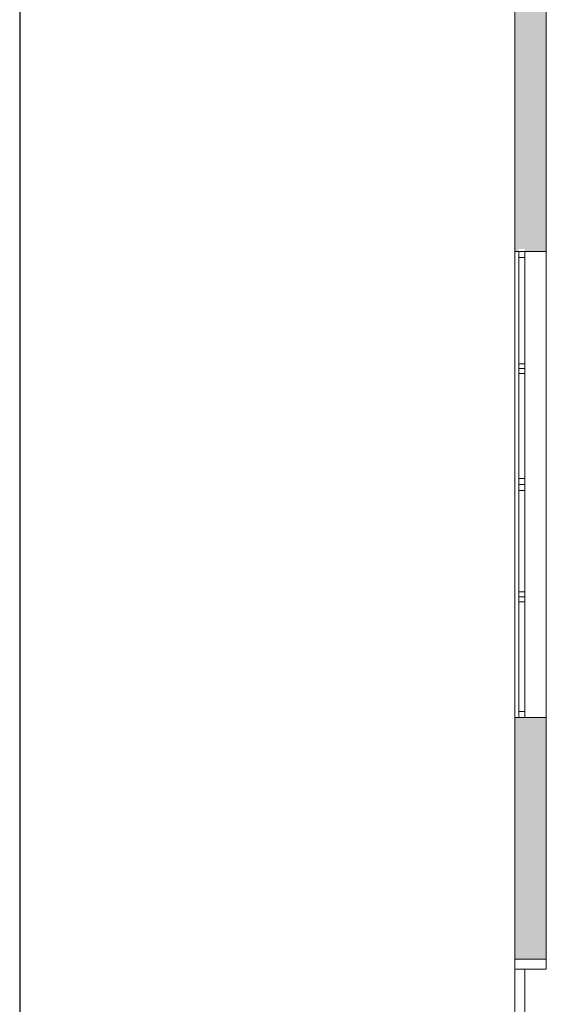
# Model space of a CAD drawing. Header units: inches. Extents: x 15 to 546804, y -66 to 267312.
# Tile 186 of 256: x 522570 to 527883, y 11270 to 21199. Entities that reach past the tile are written whole.
import ezdxf

# ---------------------------------------------------------------- set-up
doc = ezdxf.new("R2010")
doc.units = ezdxf.units.IN
doc.header["$MEASUREMENT"] = 0
doc.layers.add('Zone-1', color=4, linetype='Continuous')

msp = doc.modelspace()

# ---------------------------------------------------------------- hatches: boundary and pattern name
at = {"layer": 'Zone-1', "lineweight": 20}
h = msp.add_hatch(color=7, dxfattribs=at)
h.dxf.hatch_style = 1
h.paths.add_polyline_path([(527883.1, 27801.8), (527565.1, 27801.8), (527565.1, 26106.8), (527883.1, 26106.8)])
h.paths.add_polyline_path([(527883.1, 21406.8), (527565.1, 21406.8), (527565.1, 18861.8), (527605.1, 18861.8), (527605.1, 18886.8), (527665.1, 18886.8), (527665.1, 18861.8), (527883.1, 18861.8)])
h = msp.add_hatch(color=7, dxfattribs=at)
h.dxf.hatch_style = 1
h.paths.add_polyline_path([(527883.1, 14161.8), (527565.1, 14161.8), (527565.1, 11723.1), (527665.1, 11723.1), (527883.1, 11723.1)])

# ---------------------------------------------------------------- linework, layer by layer
msp.add_line((522569.5, 32098), (522569.5, -66))
at = {"color": 7, "lineweight": 20}
for p, q in [((527565.1, 8485.1, 7500), (527565.1, 28121.8, 7500)), ((527565.1, 8485.1, 3000), (527565.1, 28121.8, 3000)), ((527565.1, 8485.1, 7500), (527565.1, 28121.8, 7500)), ((527883.1, 11723.1, 3800), (527883.1, 27801.8, 3800)), ((527883.1, 11723.1, 3000), (527883.1, 27801.8, 3000)), ((527565.1, 18861.8, 6046.5), (527565.1, 14161.8, 6046.5)), ((527565.1, 18861.8, 6046.5), (527665.1, 18861.8, 6046.5)), ((527565.1, 18861.8, 4476.5), (527565.1, 18861.8, 6046.5)), ((527565.1, 14161.8, 4476.5), (527565.1, 18861.8, 4476.5)), ((527565.1, 18861.8, 4476.5), (527665.1, 18861.8, 4476.5)), ((527565.1, 18861.8, 4476.5), (527565.1, 18861.8, 6046.5)), ((527565.1, 18861.8, 6046.5), (527565.1, 14161.8, 6046.5)), ((527565.1, 14161.8, 4476.5), (527565.1, 18861.8, 4476.5)), ((527565.1, 18861.8, 4476.5), (527883.1, 18861.8, 4476.5)), ((527565.1, 18861.8, 6046.5), (527883.1, 18861.8, 6046.5)), ((527605.1, 16511.8, 4476.5), (527605.1, 18861.8, 4476.5)), ((527605.1, 18861.8, 4476.5), (527665.1, 18861.8, 4476.5)), ((527605.1, 18861.8, 6076.5), (527605.1, 16511.8, 6076.5)), ((527605.1, 18861.8, 6076.5), (527665.1, 18861.8, 6076.5)), ((527605.1, 18861.8, 4476.5), (527605.1, 18861.8, 6076.5)), ((527605.1, 18801.8, 6016.5), (527605.1, 18801.8, 4536.5)), ((527605.1, 18801.8, 4536.5), (527665.1, 18801.8, 4536.5)), ((527605.1, 18801.8, 6016.5), (527665.1, 18801.8, 6016.5)), ((527605.1, 18801.8, 4536.5), (527605.1, 16571.8, 4536.5)), ((527605.1, 16571.8, 6016.5), (527605.1, 18801.8, 6016.5)), ((527665.1, 18861.8, 6046.5), (527665.1, 14161.8, 6046.5)), ((527665.1, 18861.8, 4476.5), (527665.1, 18861.8, 6046.5)), ((527665.1, 14161.8, 4476.5), (527665.1, 18861.8, 4476.5)), ((527665.1, 16511.8, 4476.5), (527665.1, 18861.8, 4476.5)), ((527665.1, 18861.8, 6076.5), (527665.1, 16511.8, 6076.5)), ((527665.1, 18861.8, 4476.5), (527665.1, 18861.8, 6076.5)), ((527665.1, 18801.8, 6016.5), (527665.1, 18801.8, 4536.5)), ((527665.1, 18801.8, 4536.5), (527665.1, 16571.8, 4536.5)), ((527665.1, 16571.8, 6016.5), (527665.1, 18801.8, 6016.5)), ((527883.1, 18861.8, 4476.5), (527883.1, 18861.8, 6046.5)), ((527883.1, 14161.8, 4476.5), (527883.1, 18861.8, 4476.5)), ((527883.1, 18861.8, 6046.5), (527883.1, 14161.8, 6046.5)), ((527605.1, 17679.8, 6016.5), (527605.1, 17729.8, 6016.5)), ((527605.1, 17729.8, 6016.5), (527665.1, 17729.8, 6016.5)), ((527605.1, 17729.8, 6016.5), (527605.1, 17729.8, 4536.5)), ((527605.1, 17729.8, 4536.5), (527605.1, 17679.8, 4536.5)), ((527605.1, 17729.8, 4536.5), (527665.1, 17729.8, 4536.5)), ((527605.1, 17643.8, 6016.5), (527605.1, 17693.8, 6016.5)), ((527605.1, 17693.8, 6016.5), (527605.1, 17693.8, 4536.5)), ((527605.1, 17693.8, 4536.5), (527605.1, 17643.8, 4536.5)), ((527605.1, 17679.8, 6016.5), (527665.1, 17679.8, 6016.5)), ((527605.1, 17679.8, 4536.5), (527605.1, 17679.8, 6016.5)), ((527605.1, 17679.8, 4536.5), (527665.1, 17679.8, 4536.5)), ((527665.1, 17679.8, 6016.5), (527665.1, 17729.8, 6016.5)), ((527665.1, 17729.8, 4536.5), (527665.1, 17679.8, 4536.5)), ((527665.1, 17729.8, 6016.5), (527665.1, 17729.8, 4536.5)), ((527665.1, 17643.8, 6016.5), (527665.1, 17693.8, 6016.5)), ((527665.1, 17693.8, 4536.5), (527665.1, 17643.8, 4536.5)), ((527665.1, 17693.8, 6016.5), (527665.1, 17693.8, 4536.5)), ((527665.1, 17679.8, 4536.5), (527665.1, 17679.8, 6016.5)), ((527605.1, 17643.8, 4536.5), (527605.1, 17643.8, 6016.5)), ((527605.1, 17629.8, 12032.9), (527665.1, 17629.8, 12032.9)), ((527605.1, 17629.8, 10552.9), (527665.1, 17629.8, 10552.9)), ((527665.1, 17643.8, 4536.5), (527665.1, 17643.8, 6016.5)), ((527605.1, 16571.8, 4536.5), (527665.1, 16571.8, 4536.5)), ((527605.1, 16571.8, 4536.5), (527605.1, 16571.8, 6016.5)), ((527605.1, 16571.8, 6016.5), (527665.1, 16571.8, 6016.5)), ((527605.1, 14161.8, 4476.5), (527605.1, 16511.8, 4476.5)), ((527605.1, 16511.8, 4476.5), (527665.1, 16511.8, 4476.5)), ((527605.1, 16511.8, 6076.5), (527605.1, 14161.8, 6076.5)), ((527605.1, 16511.8, 6076.5), (527665.1, 16511.8, 6076.5)), ((527605.1, 16511.8, 4476.5), (527665.1, 16511.8, 4476.5)), ((527605.1, 16511.8, 6076.5), (527665.1, 16511.8, 6076.5)), ((527665.1, 16571.8, 4536.5), (527665.1, 16571.8, 6016.5)), ((527665.1, 14161.8, 4476.5), (527665.1, 16511.8, 4476.5)), ((527665.1, 16511.8, 6076.5), (527665.1, 14161.8, 6076.5)), ((527605.1, 16451.8, 6016.5), (527605.1, 16451.8, 4536.5)), ((527605.1, 16451.8, 4536.5), (527665.1, 16451.8, 4536.5)), ((527605.1, 16451.8, 6016.5), (527665.1, 16451.8, 6016.5)), ((527605.1, 16451.8, 4536.5), (527605.1, 14221.8, 4536.5)), ((527605.1, 14221.8, 6016.5), (527605.1, 16451.8, 6016.5)), ((527665.1, 16451.8, 6016.5), (527665.1, 16451.8, 4536.5)), ((527665.1, 16451.8, 4536.5), (527665.1, 14221.8, 4536.5)), ((527665.1, 14221.8, 6016.5), (527665.1, 16451.8, 6016.5)), ((527605.1, 15379.8, 6016.5), (527605.1, 15429.8, 6016.5)), ((527605.1, 15429.8, 6016.5), (527665.1, 15429.8, 6016.5)), ((527605.1, 15429.8, 6016.5), (527605.1, 15429.8, 4536.5)), ((527605.1, 15429.8, 4536.5), (527605.1, 15379.8, 4536.5)), ((527605.1, 15429.8, 4536.5), (527665.1, 15429.8, 4536.5)), ((527665.1, 15379.8, 6016.5), (527665.1, 15429.8, 6016.5)), ((527665.1, 15429.8, 4536.5), (527665.1, 15379.8, 4536.5)), ((527665.1, 15429.8, 6016.5), (527665.1, 15429.8, 4536.5)), ((527605.1, 15329.8, 6016.5), (527605.1, 15379.8, 6016.5)), ((527605.1, 15379.8, 6016.5), (527665.1, 15379.8, 6016.5)), ((527605.1, 15379.8, 6016.5), (527605.1, 15379.8, 4536.5)), ((527605.1, 15379.8, 4536.5), (527605.1, 15329.8, 4536.5)), ((527605.1, 15379.8, 4536.5), (527665.1, 15379.8, 4536.5)), ((527605.1, 15379.8, 6016.5), (527665.1, 15379.8, 6016.5)), ((527605.1, 15379.8, 4536.5), (527605.1, 15379.8, 6016.5)), ((527605.1, 15379.8, 4536.5), (527665.1, 15379.8, 4536.5)), ((527605.1, 15329.8, 6016.5), (527665.1, 15329.8, 6016.5)), ((527605.1, 15329.8, 4536.5), (527605.1, 15329.8, 6016.5)), ((527605.1, 15329.8, 4536.5), (527665.1, 15329.8, 4536.5)), ((527665.1, 15329.8, 6016.5), (527665.1, 15379.8, 6016.5)), ((527665.1, 15379.8, 4536.5), (527665.1, 15329.8, 4536.5)), ((527665.1, 15379.8, 6016.5), (527665.1, 15379.8, 4536.5)), ((527665.1, 15379.8, 4536.5), (527665.1, 15379.8, 6016.5)), ((527665.1, 15329.8, 4536.5), (527665.1, 15329.8, 6016.5)), ((527605.1, 14221.8, 4536.5), (527665.1, 14221.8, 4536.5)), ((527605.1, 14221.8, 4536.5), (527605.1, 14221.8, 6016.5)), ((527605.1, 14221.8, 6016.5), (527665.1, 14221.8, 6016.5)), ((527665.1, 14221.8, 4536.5), (527665.1, 14221.8, 6016.5)), ((527565.1, 14161.8, 6046.5), (527565.1, 14161.8, 4476.5)), ((527565.1, 14161.8, 6046.5), (527665.1, 14161.8, 6046.5)), ((527565.1, 14161.8, 4476.5), (527665.1, 14161.8, 4476.5)), ((527565.1, 14161.8, 6046.5), (527565.1, 14161.8, 4476.5)), ((527565.1, 14161.8, 4476.5), (527883.1, 14161.8, 4476.5)), ((527565.1, 14161.8, 6046.5), (527883.1, 14161.8, 6046.5)), ((527605.1, 14161.8, 4476.5), (527665.1, 14161.8, 4476.5)), ((527605.1, 14161.8, 6076.5), (527665.1, 14161.8, 6076.5)), ((527605.1, 14161.8, 6076.5), (527605.1, 14161.8, 4476.5)), ((527665.1, 14161.8, 6046.5), (527665.1, 14161.8, 4476.5)), ((527665.1, 14161.8, 6076.5), (527665.1, 14161.8, 4476.5)), ((527883.1, 14161.8, 6046.5), (527883.1, 14161.8, 4476.5)), ((527565.1, 11723.1, 3732.1), (527565.1, 11723.1, 3800)), ((527565.1, 11723.1, 6032.1), (527565.1, 9423.1, 6032.1)), ((527565.1, 9423.1, 3732.1), (527565.1, 11723.1, 3732.1)), ((527565.1, 11723.1, 6032.1), (527665.1, 11723.1, 6032.1)), ((527565.1, 11723.1, 3800), (527565.1, 11723.1, 6032.1)), ((527565.1, 9423.1, 3800), (527565.1, 11723.1, 3800)), ((527565.1, 11723.1, 3800), (527665.1, 11723.1, 3800)), ((527565.1, 11723.1, 3732.1), (527665.1, 11723.1, 3732.1)), ((527565.1, 11723.1, 3000), (527665.1, 11723.1, 3000)), ((527565.1, 9423.1, 3000), (527565.1, 11723.1, 3000)), ((527565.1, 11723.1, 3000), (527883.1, 11723.1, 3000)), ((527665.1, 11723.1, 3732.1), (527665.1, 11723.1, 3800)), ((527665.1, 11723.1, 3800), (527665.1, 11723.1, 6032.1)), ((527665.1, 11723.1, 3800), (527883.1, 11723.1, 3800)), ((527665.1, 11723.1, 3732.1), (527883.1, 11723.1, 3732.1)), ((527665.1, 11723.1, 3000), (527883.1, 11723.1, 3000)), ((527883.1, 11723.1, 3732.1), (527883.1, 11723.1, 3800)), ((527883.1, 11623.1, 3000), (527883.1, 11723.1, 3000)), ((527565.1, 11623.1, 3000), (527883.1, 11623.1, 3000)), ((527665.1, 11623.1, 3000), (527665.1, 9423.1, 3000)), ((527565.1, 11461.8, 3732.1), (527565.1, 11461.8, 6032.1)), ((527565.1, 11461.8, 6032.1), (527565.1, 9321.8, 6032.1)), ((527565.1, 9321.8, 3732.1), (527565.1, 11461.8, 3732.1))]:
    msp.add_line(p, q, dxfattribs=at)
for points, invisible_edges in [([(527565.1, 9321.8, 6032.1), (527565.1, 8485.1, 7500), (527565.1, 28121.8, 7500)], 13), ([(527565.1, 9321.8, 6032.1), (527565.1, 28121.8, 7500), (527565.1, 11461.8, 6032.1)], 3), ([(527565.1, 14161.8, 6046.5), (527565.1, 28121.8, 7500), (527565.1, 18861.8, 6046.5)], 3), ([(527565.1, 8485.1, 3000), (527565.1, 9321.8, 3732.1), (527565.1, 28121.8, 3000)], 3), ([(527565.1, 28121.8, 3000), (527565.1, 9321.8, 3732.1), (527565.1, 11461.8, 3732.1)], 13), ([(527565.1, 28121.8, 3000), (527565.1, 14161.8, 4476.5), (527565.1, 18861.8, 4476.5)], 13), ([(527883.1, 28121.8, 3000), (527565.1, 8485.1, 3000), (527565.1, 28121.8, 3000)], 1), ([(527883.1, 8485.1, 7500), (527565.1, 28121.8, 7500), (527565.1, 8485.1, 7500)], 1), ([(527883.1, 14161.8, 4476.5), (527883.1, 28121.8, 3000), (527883.1, 18861.8, 4476.5)], 3), ([(527883.1, 28121.8, 7500), (527883.1, 14161.8, 6046.5), (527883.1, 18861.8, 6046.5)], 13), ([(527883.1, 27801.8, 3800), (527883.1, 11723.1, 3732.1), (527883.1, 11723.1, 3800)], 1), ([(527883.1, 11723.1, 3000), (527883.1, 27801.8, 3800), (527883.1, 27801.8, 3000)], 1), ([(527565.1, 18861.8, 6046.5), (527565.1, 21406.8, 6046.5), (527565.1, 18861.8, 4476.5)], 3), ([(527565.1, 21406.8, 4476.5), (527565.1, 18861.8, 4476.5), (527565.1, 21406.8, 6046.5)], 3), ([(527883.1, 18861.8, 4476.5), (527883.1, 21406.8, 4476.5), (527883.1, 18861.8, 6046.5)], 3), ([(527883.1, 21406.8, 6046.5), (527883.1, 18861.8, 6046.5), (527883.1, 21406.8, 4476.5)], 3), ([(527665.1, 18861.8, 6046.5), (527565.1, 14161.8, 6046.5), (527565.1, 18861.8, 6046.5)], 1), ([(527565.1, 14161.8, 6046.5), (527665.1, 18861.8, 6046.5), (527665.1, 14161.8, 6046.5)], 1), ([(527665.1, 14161.8, 4476.5), (527565.1, 18861.8, 4476.5), (527565.1, 14161.8, 4476.5)], 1), ([(527565.1, 18861.8, 4476.5), (527665.1, 14161.8, 4476.5), (527665.1, 18861.8, 4476.5)], 1), ([(527665.1, 18861.8, 6046.5), (527565.1, 18861.8, 4476.5), (527665.1, 18861.8, 4476.5)], 1), ([(527565.1, 18861.8, 4476.5), (527665.1, 18861.8, 6046.5), (527565.1, 18861.8, 6046.5)], 1), ([(527883.1, 14161.8, 4476.5), (527565.1, 18861.8, 4476.5), (527565.1, 14161.8, 4476.5)], 1), ([(527565.1, 18861.8, 4476.5), (527883.1, 14161.8, 4476.5), (527883.1, 18861.8, 4476.5)], 1), ([(527883.1, 18861.8, 6046.5), (527565.1, 14161.8, 6046.5), (527565.1, 18861.8, 6046.5)], 1), ([(527565.1, 14161.8, 6046.5), (527883.1, 18861.8, 6046.5), (527883.1, 14161.8, 6046.5)], 1), ([(527883.1, 18861.8, 6046.5), (527565.1, 18861.8, 4476.5), (527883.1, 18861.8, 4476.5)], 1), ([(527565.1, 18861.8, 4476.5), (527883.1, 18861.8, 6046.5), (527565.1, 18861.8, 6046.5)], 1), ([(527665.1, 16511.8, 6076.5), (527605.1, 18861.8, 6076.5), (527605.1, 16511.8, 6076.5)], 1), ([(527605.1, 18861.8, 6076.5), (527665.1, 16511.8, 6076.5), (527665.1, 18861.8, 6076.5)], 1), ([(527665.1, 18861.8, 4476.5), (527605.1, 16511.8, 4476.5), (527605.1, 18861.8, 4476.5)], 1), ([(527605.1, 16511.8, 4476.5), (527665.1, 18861.8, 4476.5), (527665.1, 16511.8, 4476.5)], 1), ([(527605.1, 16571.8, 6016.5), (527605.1, 16511.8, 6076.5), (527605.1, 18861.8, 6076.5)], 13), ([(527605.1, 16571.8, 6016.5), (527605.1, 18861.8, 6076.5), (527605.1, 18801.8, 6016.5)], 3), ([(527605.1, 18801.8, 6016.5), (527605.1, 18861.8, 6076.5), (527605.1, 18801.8, 4536.5)], 3), ([(527605.1, 16511.8, 4476.5), (527605.1, 16571.8, 4536.5), (527605.1, 18861.8, 4476.5)], 3), ([(527605.1, 18861.8, 4476.5), (527605.1, 16571.8, 4536.5), (527605.1, 18801.8, 4536.5)], 13), ([(527605.1, 18861.8, 4476.5), (527605.1, 18801.8, 4536.5), (527605.1, 18861.8, 6076.5)], 3), ([(527605.1, 18861.8, 6076.5), (527665.1, 18861.8, 4476.5), (527605.1, 18861.8, 4476.5)], 1), ([(527665.1, 18861.8, 4476.5), (527605.1, 18861.8, 6076.5), (527665.1, 18861.8, 6076.5)], 1), ([(527665.1, 16571.8, 4536.5), (527605.1, 18801.8, 4536.5), (527605.1, 16571.8, 4536.5)], 1), ([(527605.1, 18801.8, 4536.5), (527665.1, 16571.8, 4536.5), (527665.1, 18801.8, 4536.5)], 1), ([(527665.1, 18801.8, 6016.5), (527605.1, 16571.8, 6016.5), (527605.1, 18801.8, 6016.5)], 1), ([(527605.1, 16571.8, 6016.5), (527665.1, 18801.8, 6016.5), (527665.1, 16571.8, 6016.5)], 1), ([(527665.1, 18801.8, 6016.5), (527605.1, 18801.8, 4536.5), (527665.1, 18801.8, 4536.5)], 1), ([(527605.1, 18801.8, 4536.5), (527665.1, 18801.8, 6016.5), (527605.1, 18801.8, 6016.5)], 1), ([(527665.1, 18861.8, 6046.5), (527665.1, 14161.8, 4476.5), (527665.1, 14161.8, 6046.5)], 1), ([(527665.1, 14161.8, 4476.5), (527665.1, 18861.8, 6046.5), (527665.1, 18861.8, 4476.5)], 1), ([(527665.1, 16571.8, 4536.5), (527665.1, 16511.8, 4476.5), (527665.1, 18861.8, 4476.5)], 13), ([(527665.1, 16571.8, 4536.5), (527665.1, 18861.8, 4476.5), (527665.1, 18801.8, 4536.5)], 3), ([(527665.1, 18801.8, 4536.5), (527665.1, 18861.8, 4476.5), (527665.1, 18801.8, 6016.5)], 3), ([(527665.1, 16511.8, 6076.5), (527665.1, 16571.8, 6016.5), (527665.1, 18861.8, 6076.5)], 3), ([(527665.1, 18861.8, 6076.5), (527665.1, 16571.8, 6016.5), (527665.1, 18801.8, 6016.5)], 13), ([(527665.1, 18861.8, 6076.5), (527665.1, 18801.8, 6016.5), (527665.1, 18861.8, 4476.5)], 3), ([(527665.1, 17679.8, 6016.5), (527605.1, 17729.8, 6016.5), (527605.1, 17679.8, 6016.5)], 1), ([(527605.1, 17729.8, 6016.5), (527665.1, 17679.8, 6016.5), (527665.1, 17729.8, 6016.5)], 1), ([(527605.1, 17729.8, 6016.5), (527605.1, 17679.8, 4536.5), (527605.1, 17679.8, 6016.5)], 1), ([(527605.1, 17679.8, 4536.5), (527605.1, 17729.8, 6016.5), (527605.1, 17729.8, 4536.5)], 1), ([(527665.1, 17729.8, 4536.5), (527605.1, 17679.8, 4536.5), (527605.1, 17729.8, 4536.5)], 1), ([(527605.1, 17679.8, 4536.5), (527665.1, 17729.8, 4536.5), (527665.1, 17679.8, 4536.5)], 1), ([(527605.1, 17729.8, 6016.5), (527665.1, 17729.8, 4536.5), (527605.1, 17729.8, 4536.5)], 1), ([(527665.1, 17729.8, 4536.5), (527605.1, 17729.8, 6016.5), (527665.1, 17729.8, 6016.5)], 1), ([(527605.1, 17693.8, 6016.5), (527605.1, 17643.8, 4536.5), (527605.1, 17643.8, 6016.5)], 1), ([(527605.1, 17643.8, 4536.5), (527605.1, 17693.8, 6016.5), (527605.1, 17693.8, 4536.5)], 1), ([(527665.1, 17629.8, 12032.9), (527605.1, 17679.8, 12032.9), (527605.1, 17629.8, 12032.9)], 1), ([(527605.1, 17629.8, 10552.9), (527665.1, 17679.8, 10552.9), (527665.1, 17629.8, 10552.9)], 1), ([(527665.1, 17679.8, 10552.9), (527605.1, 17679.8, 12032.9), (527665.1, 17679.8, 12032.9)], 1), ([(527665.1, 17679.8, 6016.5), (527605.1, 17679.8, 4536.5), (527665.1, 17679.8, 4536.5)], 1), ([(527605.1, 17679.8, 4536.5), (527665.1, 17679.8, 6016.5), (527605.1, 17679.8, 6016.5)], 1), ([(527665.1, 17729.8, 4536.5), (527665.1, 17679.8, 6016.5), (527665.1, 17679.8, 4536.5)], 1), ([(527665.1, 17679.8, 6016.5), (527665.1, 17729.8, 4536.5), (527665.1, 17729.8, 6016.5)], 1), ([(527665.1, 17693.8, 4536.5), (527665.1, 17643.8, 6016.5), (527665.1, 17643.8, 4536.5)], 1), ([(527665.1, 17643.8, 6016.5), (527665.1, 17693.8, 4536.5), (527665.1, 17693.8, 6016.5)], 1), ([(527665.1, 17629.8, 12032.9), (527605.1, 17629.8, 10552.9), (527665.1, 17629.8, 10552.9)], 1), ([(527605.1, 17629.8, 10552.9), (527665.1, 17629.8, 12032.9), (527605.1, 17629.8, 12032.9)], 1), ([(527605.1, 16571.8, 4536.5), (527605.1, 16511.8, 4476.5), (527605.1, 16571.8, 6016.5)], 3), ([(527605.1, 16571.8, 6016.5), (527665.1, 16571.8, 4536.5), (527605.1, 16571.8, 4536.5)], 1), ([(527665.1, 16571.8, 4536.5), (527605.1, 16571.8, 6016.5), (527665.1, 16571.8, 6016.5)], 1), ([(527665.1, 16511.8, 6076.5), (527605.1, 16511.8, 4476.5), (527665.1, 16511.8, 4476.5)], 1), ([(527605.1, 16511.8, 4476.5), (527665.1, 16511.8, 6076.5), (527605.1, 16511.8, 6076.5)], 1), ([(527605.1, 14221.8, 6016.5), (527605.1, 14161.8, 6076.5), (527605.1, 16511.8, 6076.5)], 13), ([(527605.1, 14221.8, 6016.5), (527605.1, 16511.8, 6076.5), (527605.1, 16451.8, 6016.5)], 3), ([(527605.1, 16451.8, 6016.5), (527605.1, 16511.8, 6076.5), (527605.1, 16451.8, 4536.5)], 3), ([(527605.1, 14161.8, 4476.5), (527605.1, 14221.8, 4536.5), (527605.1, 16511.8, 4476.5)], 3), ([(527605.1, 16511.8, 4476.5), (527605.1, 14221.8, 4536.5), (527605.1, 16451.8, 4536.5)], 13), ([(527605.1, 16511.8, 4476.5), (527605.1, 16451.8, 4536.5), (527605.1, 16511.8, 6076.5)], 3), ([(527665.1, 16511.8, 4476.5), (527605.1, 14161.8, 4476.5), (527605.1, 16511.8, 4476.5)], 1), ([(527605.1, 14161.8, 4476.5), (527665.1, 16511.8, 4476.5), (527665.1, 14161.8, 4476.5)], 1), ([(527665.1, 14161.8, 6076.5), (527605.1, 16511.8, 6076.5), (527605.1, 14161.8, 6076.5)], 1), ([(527605.1, 16511.8, 6076.5), (527665.1, 14161.8, 6076.5), (527665.1, 16511.8, 6076.5)], 1), ([(527605.1, 16511.8, 6076.5), (527665.1, 16511.8, 4476.5), (527605.1, 16511.8, 4476.5)], 1), ([(527665.1, 16511.8, 4476.5), (527605.1, 16511.8, 6076.5), (527665.1, 16511.8, 6076.5)], 1), ([(527665.1, 16571.8, 6016.5), (527665.1, 16511.8, 6076.5), (527665.1, 16571.8, 4536.5)], 3), ([(527665.1, 14221.8, 4536.5), (527665.1, 14161.8, 4476.5), (527665.1, 16511.8, 4476.5)], 13), ([(527665.1, 14221.8, 4536.5), (527665.1, 16511.8, 4476.5), (527665.1, 16451.8, 4536.5)], 3), ([(527665.1, 16451.8, 4536.5), (527665.1, 16511.8, 4476.5), (527665.1, 16451.8, 6016.5)], 3), ([(527665.1, 14161.8, 6076.5), (527665.1, 14221.8, 6016.5), (527665.1, 16511.8, 6076.5)], 3), ([(527665.1, 16511.8, 6076.5), (527665.1, 14221.8, 6016.5), (527665.1, 16451.8, 6016.5)], 13), ([(527665.1, 16511.8, 6076.5), (527665.1, 16451.8, 6016.5), (527665.1, 16511.8, 4476.5)], 3), ([(527665.1, 16451.8, 6016.5), (527605.1, 14221.8, 6016.5), (527605.1, 16451.8, 6016.5)], 1), ([(527605.1, 14221.8, 6016.5), (527665.1, 16451.8, 6016.5), (527665.1, 14221.8, 6016.5)], 1), ([(527665.1, 14221.8, 4536.5), (527605.1, 16451.8, 4536.5), (527605.1, 14221.8, 4536.5)], 1), ([(527605.1, 16451.8, 4536.5), (527665.1, 14221.8, 4536.5), (527665.1, 16451.8, 4536.5)], 1), ([(527665.1, 16451.8, 6016.5), (527605.1, 16451.8, 4536.5), (527665.1, 16451.8, 4536.5)], 1), ([(527605.1, 16451.8, 4536.5), (527665.1, 16451.8, 6016.5), (527605.1, 16451.8, 6016.5)], 1), ([(527605.1, 15429.8, 6016.5), (527665.1, 15429.8, 4536.5), (527605.1, 15429.8, 4536.5)], 1), ([(527665.1, 15429.8, 4536.5), (527605.1, 15429.8, 6016.5), (527665.1, 15429.8, 6016.5)], 1), ([(527665.1, 15429.8, 4536.5), (527605.1, 15379.8, 4536.5), (527605.1, 15429.8, 4536.5)], 1), ([(527605.1, 15379.8, 4536.5), (527665.1, 15429.8, 4536.5), (527665.1, 15379.8, 4536.5)], 1), ([(527605.1, 15429.8, 6016.5), (527605.1, 15379.8, 4536.5), (527605.1, 15379.8, 6016.5)], 1), ([(527605.1, 15379.8, 4536.5), (527605.1, 15429.8, 6016.5), (527605.1, 15429.8, 4536.5)], 1), ([(527665.1, 15379.8, 6016.5), (527605.1, 15429.8, 6016.5), (527605.1, 15379.8, 6016.5)], 1), ([(527605.1, 15429.8, 6016.5), (527665.1, 15379.8, 6016.5), (527665.1, 15429.8, 6016.5)], 1), ([(527665.1, 15429.8, 4536.5), (527665.1, 15379.8, 6016.5), (527665.1, 15379.8, 4536.5)], 1), ([(527665.1, 15379.8, 6016.5), (527665.1, 15429.8, 4536.5), (527665.1, 15429.8, 6016.5)], 1), ([(527665.1, 15379.8, 6016.5), (527605.1, 15379.8, 4536.5), (527665.1, 15379.8, 4536.5)], 1), ([(527605.1, 15379.8, 4536.5), (527665.1, 15379.8, 6016.5), (527605.1, 15379.8, 6016.5)], 1), ([(527605.1, 15379.8, 6016.5), (527665.1, 15379.8, 4536.5), (527605.1, 15379.8, 4536.5)], 1), ([(527665.1, 15379.8, 4536.5), (527605.1, 15379.8, 6016.5), (527665.1, 15379.8, 6016.5)], 1), ([(527665.1, 15379.8, 4536.5), (527605.1, 15329.8, 4536.5), (527605.1, 15379.8, 4536.5)], 1), ([(527605.1, 15329.8, 4536.5), (527665.1, 15379.8, 4536.5), (527665.1, 15329.8, 4536.5)], 1), ([(527605.1, 15379.8, 6016.5), (527605.1, 15329.8, 4536.5), (527605.1, 15329.8, 6016.5)], 1), ([(527605.1, 15329.8, 4536.5), (527605.1, 15379.8, 6016.5), (527605.1, 15379.8, 4536.5)], 1), ([(527665.1, 15329.8, 6016.5), (527605.1, 15379.8, 6016.5), (527605.1, 15329.8, 6016.5)], 1), ([(527605.1, 15379.8, 6016.5), (527665.1, 15329.8, 6016.5), (527665.1, 15379.8, 6016.5)], 1), ([(527665.1, 15329.8, 6016.5), (527605.1, 15329.8, 4536.5), (527665.1, 15329.8, 4536.5)], 1), ([(527605.1, 15329.8, 4536.5), (527665.1, 15329.8, 6016.5), (527605.1, 15329.8, 6016.5)], 1), ([(527665.1, 15379.8, 4536.5), (527665.1, 15329.8, 6016.5), (527665.1, 15329.8, 4536.5)], 1), ([(527665.1, 15329.8, 6016.5), (527665.1, 15379.8, 4536.5), (527665.1, 15379.8, 6016.5)], 1), ([(527605.1, 14161.8, 6076.5), (527605.1, 14221.8, 6016.5), (527605.1, 14161.8, 4476.5)], 3), ([(527605.1, 14221.8, 4536.5), (527605.1, 14161.8, 4476.5), (527605.1, 14221.8, 6016.5)], 3), ([(527605.1, 14221.8, 6016.5), (527665.1, 14221.8, 4536.5), (527605.1, 14221.8, 4536.5)], 1), ([(527665.1, 14221.8, 4536.5), (527605.1, 14221.8, 6016.5), (527665.1, 14221.8, 6016.5)], 1), ([(527665.1, 14161.8, 4476.5), (527665.1, 14221.8, 4536.5), (527665.1, 14161.8, 6076.5)], 3), ([(527665.1, 14221.8, 6016.5), (527665.1, 14161.8, 6076.5), (527665.1, 14221.8, 4536.5)], 3), ([(527565.1, 14161.8, 6046.5), (527665.1, 14161.8, 4476.5), (527565.1, 14161.8, 4476.5)], 1), ([(527665.1, 14161.8, 4476.5), (527565.1, 14161.8, 6046.5), (527665.1, 14161.8, 6046.5)], 1), ([(527565.1, 11461.8, 6032.1), (527565.1, 14161.8, 6046.5), (527565.1, 11461.8, 3732.1)], 3), ([(527565.1, 14161.8, 4476.5), (527565.1, 11461.8, 3732.1), (527565.1, 14161.8, 6046.5)], 3), ([(527565.1, 14161.8, 6046.5), (527883.1, 14161.8, 4476.5), (527565.1, 14161.8, 4476.5)], 1), ([(527883.1, 14161.8, 4476.5), (527565.1, 14161.8, 6046.5), (527883.1, 14161.8, 6046.5)], 1), ([(527665.1, 14161.8, 6076.5), (527605.1, 14161.8, 4476.5), (527665.1, 14161.8, 4476.5)], 1), ([(527605.1, 14161.8, 4476.5), (527665.1, 14161.8, 6076.5), (527605.1, 14161.8, 6076.5)], 1), ([(527883.1, 14161.8, 6046.5), (527883.1, 11461.8, 6032.1), (527883.1, 14161.8, 4476.5)], 3), ([(527665.1, 11723.1, 3732.1), (527565.1, 9423.1, 3732.1), (527565.1, 11723.1, 3732.1)], 1), ([(527665.1, 11723.1, 6032.1), (527565.1, 9423.1, 6032.1), (527565.1, 11723.1, 6032.1)], 1), ([(527665.1, 11723.1, 3800), (527565.1, 11723.1, 3732.1), (527665.1, 11723.1, 3732.1)], 1), ([(527565.1, 11723.1, 3732.1), (527665.1, 11723.1, 3800), (527565.1, 11723.1, 3800)], 1), ([(527565.1, 11723.1, 3800), (527565.1, 9423.1, 3732.1), (527565.1, 9423.1, 3800)], 1), ([(527565.1, 9423.1, 3732.1), (527565.1, 11723.1, 3800), (527565.1, 11723.1, 3732.1)], 1), ([(527665.1, 11723.1, 6032.1), (527565.1, 11723.1, 3800), (527665.1, 11723.1, 3800)], 1), ([(527565.1, 11723.1, 3800), (527665.1, 11723.1, 6032.1), (527565.1, 11723.1, 6032.1)], 1), ([(527665.1, 9423.1, 3000), (527565.1, 11723.1, 3000), (527565.1, 9423.1, 3000)], 1), ([(527565.1, 11723.1, 3000), (527665.1, 9423.1, 3000), (527665.1, 11723.1, 3000)], 3), ([(527665.1, 11723.1, 3800), (527883.1, 11723.1, 3732.1), (527665.1, 11723.1, 3732.1)], 1), ([(527883.1, 11723.1, 3732.1), (527665.1, 11723.1, 3800), (527883.1, 11723.1, 3800)], 1), ([(527665.1, 11723.1, 3000), (527665.1, 9423.1, 3000), (527883.1, 9423.1, 3000)], 13)]:
    msp.add_3dface(points, dxfattribs=dict(at, invisible_edges=invisible_edges))

doc.saveas('drawing.dxf')
